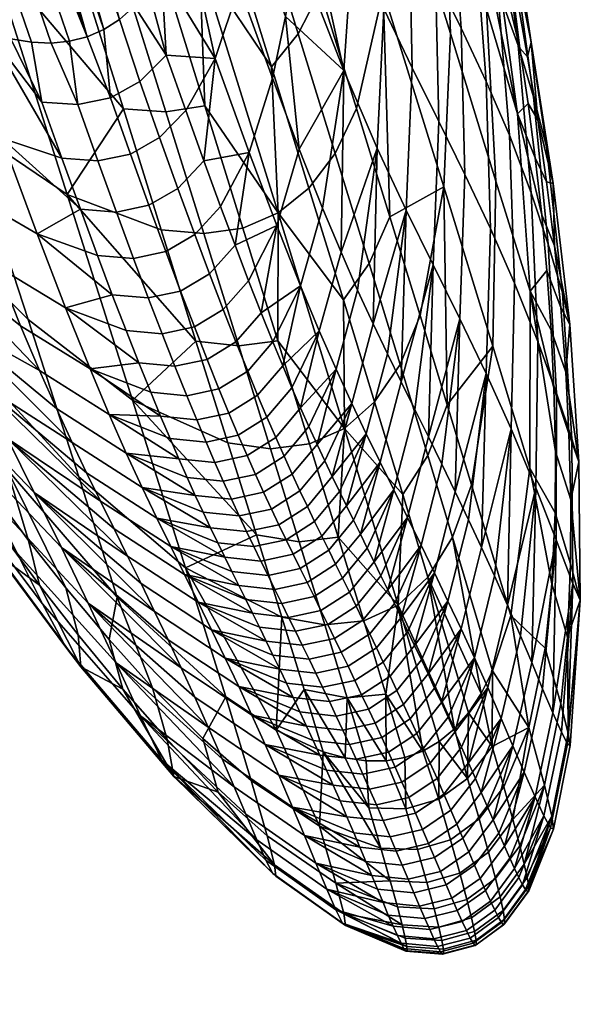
# Model space of a CAD drawing. Header units: millimetres. Extents: x -318 to 318, y -277 to 279.
# Tile 251 of 256: x 301 to 318, y -64 to -35. Entities that reach past the tile are written whole.
import ezdxf

# ---------------------------------------------------------------- set-up
doc = ezdxf.new("R2010")
doc.units = ezdxf.units.MM
doc.header["$MEASUREMENT"] = 0
doc.layers.add('sedak', color=7, linetype='Continuous', true_color=0xd0b57f)

msp = doc.modelspace()

# ---------------------------------------------------------------- meshes
at = {"layer": 'sedak'}
mesh = msp.add_polyface(dxfattribs=at)
corners = [(309.137, -30.066, 761.078), (308.473, -31.27, 761.731), (309.652, -35.095, 760.478), (310.301, -33.827, 759.836), (307.664, -32.213, 762.157), (308.861, -36.083, 760.898), (310.75, -38.646, 759.13), (311.377, -37.315, 758.5), (312.176, -33.829, 756.591), (310.041, -26.935, 759.084), (312.484, -29.66, 753.827), (313.973, -39.641, 753.678), (314.166, -35.088, 751.142), (313.992, -30.265, 747.426), (315.518, -39.467, 747.949), (315.234, -34.364, 744.886), (312.445, -25.218, 749.593), (314.922, -31.346, 742.563), (316.16, -37.476, 741.867), (313.758, -27.402, 744.477), (315.457, -32.292, 739.167), (313.539, -25.439, 742.042), (315.793, -31.478, 727.164), (313.641, -23.385, 733.516), (315.777, -31.998, 731.74), (316.457, -35.781, 733.22), (316.227, -35.524, 737.176), (316.473, -37.163, 737.7), (316.758, -37.655, 733.587), (316.566, -35.342, 724.762), (316.031, -32.594, 706.131), (316.371, -34.104, 715.714), (317.012, -38.443, 715.653), (316.635, -36.964, 705.878), (315.609, -31.082, 696.634), (316.174, -35.443, 696.286), (315.566, -33.758, 685.111), (316.566, -39.815, 695.962), (315.922, -38.11, 684.741), (315.035, -29.415, 685.487), (314.902, -32.178, 674.021), (315.23, -36.509, 673.675), (314.393, -27.856, 674.368), (314.174, -30.63, 662.793), (314.488, -34.934, 662.5), (313.723, -33.392, 651.574), (314.598, -39.278, 662.206), (313.818, -37.704, 651.308), (313.422, -29.123, 651.837), (312.945, -31.842, 640.947), (313.027, -36.112, 640.628), (312.66, -27.621, 641.247), (312.145, -30.19, 630.756), (312.193, -34.358, 630.282), (311.275, -32.264, 620.954), (311.992, -38.494, 629.778), (311.004, -36.188, 620.182), (311.305, -28.359, 621.681), (309.684, -38.523, 614.234), (308.887, -36.412, 609.471), (309.273, -34.581, 610.034), (309.59, -32.545, 610.661), (309.797, -30.77, 611.209), (309.957, -28.923, 611.78), (308.656, -29.983, 606.268), (308.314, -31.933, 605.538), (308.887, -28.294, 606.905), (315.398, -28.79, 709.997), (315.59, -29.801, 716.174), (314.883, -26.705, 697.01), (315.162, -27.743, 703.567), (315.727, -30.727, 721.958)]
mesh.append_faces([[corners[k] for k in face] for face in [(0, 1, 2, 3), (1, 4, 5, 2), (3, 2, 6, 7), (3, 7, 8, 8), (9, 0, 3, 3), (8, 9, 3, 3), (10, 8, 11, 12), (13, 12, 14, 15), (16, 10, 12, 13), (17, 15, 18, 18), (13, 15, 17, 19), (20, 21, 17, 17), (17, 18, 20, 20), (22, 23, 24, 24), (25, 26, 27, 28), (29, 25, 28, 28), (30, 31, 32, 33), (34, 30, 33, 35), (36, 35, 37, 38), (39, 34, 35, 36), (40, 36, 38, 41), (42, 39, 36, 40), (43, 40, 41, 44), (45, 44, 46, 47), (48, 43, 44, 45), (49, 45, 47, 50), (51, 48, 45, 49), (52, 49, 50, 53), (54, 53, 55, 56), (57, 52, 53, 54), (58, 59, 60, 60), (60, 61, 56, 56), (58, 60, 56, 56), (62, 63, 54, 54), (56, 61, 62, 62), (54, 56, 62, 62), (64, 61, 60, 65), (66, 62, 61, 64), (20, 18, 27, 26), (24, 26, 25, 25), (25, 29, 22, 24), (31, 30, 67, 68), (30, 34, 69, 70), (29, 31, 68, 71), (22, 29, 71, 71), (20, 26, 24, 24)]])
mesh = msp.add_polyface(dxfattribs=at)
corners = [(300.5, -32.652, 759.739), (297.52, -30.975, 756.945), (299.756, -37.814, 754.531), (302.797, -39.864, 757.209), (304.465, -37.328, 760.273), (303.254, -33.468, 761.521), (305.672, -33.334, 762.315), (304.512, -33.522, 762.039), (305.725, -37.413, 760.783), (306.885, -37.237, 761.055), (306.727, -32.9, 762.353), (302.992, -24.714, 764.61), (308.861, -36.083, 760.898), (307.664, -32.213, 762.157), (309.053, -40.415, 759.733), (300.488, -35.08, 599.214), (299.117, -34.535, 599.686), (298.189, -30.164, 595.49), (298.855, -30.371, 595.252), (301.129, -35.251, 599.049), (299.492, -30.517, 595.067), (297.617, -33.737, 600.346), (296.77, -29.576, 596.124), (297.494, -29.898, 595.781), (301.738, -35.35, 598.93), (300.102, -30.599, 594.934), (302.318, -35.374, 598.857), (300.684, -30.612, 594.853), (303.391, -35.188, 598.851), (302.869, -35.321, 598.831), (301.236, -30.556, 594.824), (301.504, -30.501, 594.829), (301.764, -30.427, 594.847), (304.352, -34.67, 599.029), (303.887, -34.972, 598.917), (302.504, -30.09, 594.979), (302.738, -29.938, 595.049), (302.016, -30.334, 594.878), (302.969, -29.766, 595.132), (304.793, -34.279, 599.187), (305.207, -33.797, 599.391), (303.189, -29.573, 595.227), (303.615, -29.123, 595.457), (305.594, -33.221, 599.641), (304.018, -28.585, 595.738), (302.264, -30.222, 594.922), (307.904, -33.696, 604.883), (308.887, -36.412, 609.471), (308.195, -38.62, 608.794), (307.184, -35.827, 604.093), (308.314, -31.933, 605.538), (309.273, -34.581, 610.034), (298.828, -37.079, 604.427), (297.359, -36.084, 605.088), (300.855, -38.197, 603.675), (303.113, -37.201, 600.892), (302.043, -37.129, 601.029), (304.082, -37.003, 600.901), (305.734, -35.728, 601.353), (306.314, -37.371, 603.529), (306.293, -31.775, 600.277), (304.953, -36.517, 601.055), (307.402, -27.788, 602.054)]
mesh.append_faces([[corners[k] for k in face] for face in [(0, 1, 2, 3), (4, 5, 0, 0), (0, 3, 4, 4), (6, 7, 8, 9), (7, 5, 4, 8), (10, 6, 9, 9), (11, 6, 10, 10), (12, 13, 10, 10), (10, 14, 12, 12), (15, 16, 17, 18), (19, 15, 18, 20), (16, 21, 22, 23), (24, 19, 20, 25), (26, 24, 25, 27), (28, 29, 30, 31), (29, 26, 27, 30), (16, 23, 17, 17), (32, 28, 31, 31), (33, 34, 35, 36), (32, 37, 28, 28), (38, 39, 33, 33), (40, 39, 41, 42), (43, 40, 42, 44), (34, 28, 37, 45), (34, 45, 35, 35), (33, 36, 38, 38), (46, 47, 48, 49), (50, 51, 47, 46), (52, 53, 21, 21), (21, 16, 54, 52), (55, 56, 24, 26), (16, 15, 54, 54), (56, 15, 19, 19), (56, 19, 24, 24), (55, 26, 29, 29), (57, 55, 29, 28), (58, 49, 59, 59), (60, 46, 49, 49), (61, 57, 34, 33), (28, 34, 57, 57), (58, 43, 49, 49), (58, 61, 33, 39), (62, 46, 60, 60), (58, 39, 40, 40), (43, 60, 49, 49), (58, 40, 43, 43)]])
mesh = msp.add_polyface(dxfattribs=at)
corners = [(306.619, -44.217, 757.474), (305.586, -40.913, 758.929), (302.797, -39.864, 757.209), (304.738, -45.967, 754.252), (307.561, -47.237, 755.889), (308.008, -40.864, 759.697), (306.848, -41.028, 759.43), (307.885, -44.361, 757.963), (309.043, -44.209, 758.224), (308.828, -47.41, 756.365), (305.725, -37.413, 760.783), (304.465, -37.328, 760.273), (306.885, -37.237, 761.055), (309.053, -40.415, 759.733), (306.727, -32.9, 762.353), (303.475, -45.045, 618.669), (305.275, -45.735, 618.394), (305.57, -46.449, 620.889), (304.043, -46.399, 623.661), (308.898, -44.242, 618.555), (309.191, -44.951, 621.031), (308.445, -45.824, 620.884), (308.152, -45.11, 618.392), (307.598, -46.354, 620.812), (307.301, -45.637, 618.311), (307.348, -40.22, 608.311), (307.779, -41.375, 610.735), (307.023, -42.219, 610.516), (306.586, -41.054, 608.073), (308.18, -42.425, 613.256), (307.428, -43.279, 613.057), (306.572, -43.798, 612.956), (306.164, -42.734, 610.405), (305.727, -41.562, 607.952), (308.555, -43.378, 615.867), (307.805, -44.239, 615.686), (306.949, -44.763, 615.595), (305.992, -44.965, 615.594), (305.613, -44, 612.954), (306.344, -45.84, 618.312), (304.922, -44.863, 615.684), (304.543, -43.901, 613.051), (305.203, -42.936, 610.401), (304.762, -41.763, 607.947), (304.137, -42.841, 610.506), (303.695, -41.673, 608.06), (309.014, -40.786, 613.663), (308.195, -38.62, 608.794), (305.734, -35.728, 601.353), (306.314, -37.371, 603.529), (305.541, -38.178, 603.251), (304.953, -36.517, 601.055), (304.672, -38.672, 603.107), (304.082, -37.003, 600.901), (306.852, -38.865, 605.853), (306.084, -39.686, 605.594), (305.219, -40.188, 605.462), (304.256, -40.388, 605.456), (303.707, -38.871, 603.1), (307.184, -35.827, 604.093)]
mesh.append_faces([[corners[k] for k in face] for face in [(0, 1, 2, 2), (3, 4, 0, 0), (2, 3, 0, 0), (5, 6, 7, 8), (6, 1, 0, 7), (7, 0, 4, 9), (10, 11, 1, 6), (12, 10, 6, 5), (13, 5, 8, 8), (12, 5, 13, 13), (13, 14, 12, 12), (15, 16, 17, 17), (18, 15, 17, 17), (19, 20, 21, 22), (22, 21, 23, 24), (25, 26, 27, 28), (26, 29, 30, 27), (27, 30, 31, 32), (28, 27, 32, 33), (29, 34, 35, 30), (34, 19, 22, 35), (35, 22, 24, 36), (30, 35, 36, 31), (31, 36, 37, 38), (36, 24, 39, 37), (37, 39, 16, 40), (38, 37, 40, 41), (33, 32, 42, 43), (32, 31, 38, 42), (42, 38, 41, 44), (43, 42, 44, 45), (34, 29, 46, 46), (26, 25, 47, 47), (46, 29, 26, 26), (47, 46, 26, 26), (48, 49, 50, 51), (51, 50, 52, 53), (49, 54, 55, 50), (54, 25, 28, 55), (55, 28, 33, 56), (50, 55, 56, 52), (52, 56, 57, 58), (56, 33, 43, 57), (54, 49, 59, 59), (47, 25, 54, 54), (59, 47, 54, 54)]])
mesh = msp.add_polyface(dxfattribs=at)
corners = [(310.99, -42.992, 758.073), (309.969, -39.677, 759.543), (309.053, -40.415, 759.733), (308.861, -36.083, 760.898), (311.377, -37.315, 758.5), (310.75, -38.646, 759.13), (311.754, -41.918, 757.67), (312.365, -40.526, 757.053), (312.672, -44.909, 756.081), (313.266, -43.459, 755.48), (309.652, -35.095, 760.478), (313.973, -39.641, 753.678), (312.176, -33.829, 756.591), (314.166, -35.088, 751.142), (315.424, -44.364, 750.225), (315.518, -39.467, 747.949), (316.16, -37.476, 741.867), (315.234, -34.364, 744.886), (316.535, -42.74, 744.137), (317.016, -39.492, 733.955), (316.684, -38.781, 738.206), (316.875, -40.475, 738.73), (317.25, -41.394, 734.349), (317.027, -42.127, 739.238), (317.439, -43.221, 734.741), (316.758, -37.655, 733.587), (316.473, -37.163, 737.7), (317.707, -43.721, 725.348), (317.219, -39.545, 725.011), (316.566, -35.342, 724.762), (317.012, -38.443, 715.653), (317.488, -42.781, 715.669), (316.371, -34.104, 715.714), (316.635, -36.964, 705.878), (317.07, -41.344, 705.677), (316.566, -39.815, 695.962), (317.312, -45.76, 705.524), (316.76, -44.225, 695.661), (316.174, -35.443, 696.286), (315.922, -38.11, 684.741), (316.07, -42.5, 684.376), (315.23, -36.509, 673.675), (315.355, -40.878, 673.33), (314.598, -39.278, 662.206), (315.223, -45.18, 672.994), (314.447, -43.557, 661.921), (314.488, -34.934, 662.5), (313.818, -37.704, 651.308), (313.658, -41.957, 651.046), (312.707, -45.427, 645.386), (312.297, -44.591, 639.96), (312.855, -40.33, 640.3), (313.027, -36.112, 640.628), (311.871, -43.7, 634.564), (311.41, -42.701, 629.237), (311.992, -38.494, 629.778), (312.193, -34.358, 630.282), (310.375, -40.27, 619.357), (310.922, -41.583, 624.209), (310.277, -43.915, 623.826), (309.721, -42.574, 618.888), (311.004, -36.188, 620.182), (308.887, -36.412, 609.471), (309.684, -38.523, 614.234), (309.014, -40.786, 613.663), (308.195, -38.62, 608.794), (308.555, -43.378, 615.867), (317.156, -43.894, 739.779)]
mesh.append_faces([[corners[k] for k in face] for face in [(0, 1, 2, 2), (2, 1, 3, 3), (4, 5, 6, 7), (5, 1, 0, 6), (7, 6, 8, 9), (10, 3, 1, 5), (7, 9, 11, 11), (12, 4, 7, 7), (11, 12, 7, 7), (13, 11, 14, 15), (16, 17, 15, 18), (19, 20, 21, 22), (22, 21, 23, 24), (25, 26, 20, 19), (22, 24, 27, 27), (28, 19, 22, 22), (27, 28, 22, 22), (25, 19, 28, 28), (28, 29, 25, 25), (30, 28, 27, 31), (32, 29, 28, 30), (33, 30, 31, 34), (35, 34, 36, 37), (38, 33, 34, 35), (39, 35, 37, 40), (41, 39, 40, 42), (43, 42, 44, 45), (46, 41, 42, 43), (47, 43, 45, 48), (49, 50, 51, 51), (52, 47, 48, 51), (53, 54, 55, 55), (55, 51, 53, 53), (56, 52, 51, 55), (57, 58, 59, 60), (58, 57, 61, 61), (55, 54, 58, 58), (61, 55, 58, 58), (62, 63, 64, 65), (63, 57, 60, 64), (64, 60, 66, 66), (61, 57, 63, 63), (16, 18, 23, 21), (18, 67, 23, 23), (16, 21, 20, 20), (16, 20, 26, 26)]])
mesh = msp.add_polyface(dxfattribs=at)
corners = [(298.49, -40.465, 748.453), (295.477, -37.004, 744.207), (296.932, -41.004, 741.837), (299.953, -44.787, 745.421), (301.637, -43.573, 751.716), (303.148, -48.245, 748.384), (299.756, -37.814, 754.531), (296.67, -35.107, 751.012), (302.797, -39.864, 757.209), (304.738, -45.967, 754.252), (305.586, -40.913, 758.929), (304.465, -37.328, 760.273), (298.035, -44.023, 739.033), (301.016, -48.026, 741.799), (298.637, -46.587, 731.65), (298.535, -45.728, 735.699), (297.654, -44.358, 735.055), (297.66, -45.016, 731.143), (298.346, -46.891, 723.139), (296.186, -43.25, 722.651), (298.602, -47.058, 695.41), (299.391, -48.496, 704.833), (296.822, -44.72, 704.875), (296.004, -43.345, 695.638), (298.842, -45.617, 662.212), (299.646, -47.206, 673.245), (296.898, -43.876, 673.562), (296.092, -42.329, 662.5), (300.219, -45.473, 640.296), (301.025, -47.104, 651.073), (298.051, -44.048, 651.354), (297.258, -42.456, 640.67), (299.344, -43.621, 629.697), (296.414, -40.684, 630.284), (302.477, -46.222, 629.123), (302.941, -47.229, 634.499), (298.312, -41.265, 619.991), (295.457, -38.522, 620.886), (301.977, -45.094, 624.039), (301.414, -43.764, 619.126), (303.475, -45.045, 618.669), (304.043, -46.399, 623.661), (298.383, -38.786, 609.663), (299.863, -39.845, 609.094), (300.697, -41.991, 613.931), (296.816, -37.539, 610.328), (304.137, -42.841, 610.506), (304.543, -43.901, 613.051), (302.748, -43.233, 613.38), (301.904, -41.035, 608.445), (303.695, -41.673, 608.06), (304.922, -44.863, 615.684), (305.275, -45.735, 618.394), (298.828, -37.079, 604.427), (297.359, -36.084, 605.088), (303.188, -40.304, 605.577), (300.855, -38.197, 603.675), (302.639, -38.792, 603.229), (304.256, -40.388, 605.456), (304.762, -41.763, 607.947), (303.707, -38.871, 603.1), (304.082, -37.003, 600.901), (304.672, -38.672, 603.107), (303.113, -37.201, 600.892), (302.043, -37.129, 601.029), (296.785, -42.942, 734.409), (299.547, -47.232, 736.431), (300.488, -35.08, 599.214)]
mesh.append_faces([[corners[k] for k in face] for face in [(0, 1, 2, 3), (4, 0, 3, 5), (6, 7, 0, 4), (8, 6, 4, 9), (8, 10, 11, 11), (2, 12, 13, 3), (14, 15, 16, 17), (18, 14, 17, 17), (19, 18, 17, 17), (20, 21, 22, 23), (24, 25, 26, 27), (28, 29, 30, 31), (32, 28, 31, 33), (32, 34, 35, 35), (28, 32, 35, 35), (36, 32, 33, 37), (38, 34, 32, 32), (36, 39, 38, 38), (32, 36, 38, 38), (40, 41, 38, 39), (42, 43, 44, 44), (44, 39, 36, 36), (36, 45, 42, 42), (42, 44, 36, 36), (46, 47, 48, 48), (49, 50, 46, 46), (48, 49, 46, 46), (51, 52, 40, 40), (48, 47, 51, 51), (40, 48, 51, 51), (48, 40, 39, 44), (49, 48, 44, 43), (53, 43, 42, 54), (55, 50, 49, 49), (56, 57, 55, 55), (49, 56, 55, 55), (56, 49, 43, 53), (58, 59, 50, 55), (60, 58, 55, 57), (61, 62, 60, 63), (63, 60, 57, 64), (65, 16, 12, 12), (16, 15, 12, 12), (12, 15, 66, 66), (56, 67, 57, 57), (57, 67, 64, 64)]])
mesh = msp.add_polyface(dxfattribs=at)
corners = [(309.043, -44.209, 758.224), (307.885, -44.361, 757.963), (308.828, -47.41, 756.365), (309.986, -47.269, 756.619), (311.02, -46.809, 756.654), (309.053, -40.415, 759.733), (311.918, -46.024, 756.473), (310.99, -42.992, 758.073), (313.266, -43.459, 755.48), (312.672, -44.909, 756.081), (313.496, -47.616, 754.346), (314.074, -46.111, 753.765), (312.758, -48.768, 754.725), (311.754, -41.918, 757.67), (314.793, -48.479, 751.89), (315.424, -44.364, 750.225), (313.973, -39.641, 753.678), (316.527, -47.983, 746.107), (316.535, -42.74, 744.137), (315.518, -39.467, 747.949), (317.439, -43.221, 734.741), (317.027, -42.127, 739.238), (317.156, -43.894, 739.779), (317.592, -45.136, 735.17), (317.238, -45.617, 740.305), (317.684, -46.96, 735.596), (317.707, -43.721, 725.348), (317.979, -47.803, 725.809), (317.488, -42.781, 715.669), (317.766, -47.115, 715.764), (317.07, -41.344, 705.677), (317.312, -45.76, 705.524), (316.07, -42.5, 684.376), (316.76, -44.225, 695.661), (316.699, -48.572, 695.387), (315.965, -46.823, 684.026), (315.355, -40.878, 673.33), (315.223, -45.18, 672.994), (314.305, -48.687, 667.121), (313.91, -47.87, 661.642), (314.447, -43.557, 661.921), (313.512, -47.058, 656.206), (313.113, -46.245, 650.786), (313.658, -41.957, 651.046), (312.297, -44.591, 639.96), (312.707, -45.427, 645.386), (312.086, -47.808, 645.233), (311.672, -46.964, 639.773), (312.855, -40.33, 640.3), (311.41, -42.701, 629.237), (311.871, -43.7, 634.564), (311.242, -46.064, 634.324), (310.775, -45.051, 628.93), (310.209, -47.281, 631.426), (309.969, -46.752, 628.715), (309.191, -44.951, 621.031), (309.465, -45.601, 623.554), (308.723, -46.479, 623.423), (308.445, -45.824, 620.884), (309.723, -46.2, 626.118), (308.984, -47.081, 626.001), (310.922, -41.583, 624.209), (310.277, -43.915, 623.826), (308.898, -44.242, 618.555), (309.721, -42.574, 618.888), (308.555, -43.378, 615.867), (317.273, -49.314, 741.416), (317.283, -47.497, 740.873)]
mesh.append_faces([[corners[k] for k in face] for face in [(0, 1, 2, 3), (0, 3, 4, 4), (4, 5, 0, 0), (4, 6, 7, 7), (5, 4, 7, 7), (8, 9, 10, 11), (9, 6, 12, 10), (13, 7, 6, 9), (11, 14, 15, 15), (16, 8, 11, 11), (15, 16, 11, 11), (17, 18, 19, 15), (20, 21, 22, 23), (23, 22, 24, 25), (26, 20, 23, 23), (27, 26, 23, 23), (28, 26, 27, 29), (30, 28, 29, 31), (32, 33, 34, 35), (36, 32, 35, 37), (38, 39, 40, 40), (40, 37, 38, 38), (41, 42, 43, 43), (40, 39, 41, 41), (43, 40, 41, 41), (44, 45, 46, 47), (43, 42, 45, 45), (48, 43, 45, 45), (49, 50, 51, 52), (50, 44, 47, 51), (53, 54, 52, 52), (52, 51, 53, 53), (48, 44, 50, 50), (55, 56, 57, 58), (56, 59, 60, 57), (61, 49, 52, 62), (59, 56, 62, 62), (52, 54, 59, 59), (62, 52, 59, 59), (55, 63, 64, 64), (62, 56, 55, 55), (64, 62, 55, 55), (64, 63, 65, 65), (18, 17, 66, 67), (18, 67, 24, 24), (18, 24, 22, 22)]])
mesh = msp.add_polyface(dxfattribs=at)
corners = [(304.738, -45.967, 754.252), (301.637, -43.573, 751.716), (303.148, -48.245, 748.384), (306.309, -50.943, 750.738), (304.285, -51.819, 744.411), (299.953, -44.787, 745.421), (301.016, -48.026, 741.799), (307.502, -54.771, 746.537), (300.824, -49.878, 732.835), (300.559, -48.664, 737.156), (299.547, -47.232, 736.431), (299.738, -48.289, 732.239), (298.535, -45.728, 735.699), (298.637, -46.587, 731.65), (303.123, -52.936, 734.134), (302.76, -51.534, 738.702), (301.652, -50.13, 737.932), (301.977, -51.456, 733.483), (298.346, -46.891, 723.139), (300.75, -50.573, 723.806), (303.207, -53.882, 724.632), (300.16, -49.803, 714.48), (297.648, -46.01, 714.224), (302.758, -53.303, 714.848), (299.391, -48.496, 704.833), (296.822, -44.72, 704.875), (302.066, -52.011, 704.867), (301.312, -50.51, 695.227), (298.602, -47.058, 695.41), (300.457, -48.811, 684.147), (297.725, -45.428, 684.449), (303.424, -51.994, 683.859), (304.254, -53.765, 695.08), (299.646, -47.206, 673.245), (296.898, -43.876, 673.562), (302.625, -50.337, 672.933), (301.822, -48.708, 661.927), (298.842, -45.617, 662.212), (305.391, -52.239, 667.12), (305.793, -53.079, 672.641), (304.992, -51.415, 661.657), (301.025, -47.104, 651.073), (298.051, -44.048, 651.354), (304.592, -50.599, 656.228), (304.189, -49.783, 650.805), (303.785, -48.963, 645.389), (300.219, -45.473, 640.296), (303.371, -48.123, 639.935), (305.871, -50.316, 645.225), (306.277, -51.143, 650.656), (305.453, -49.47, 639.739), (302.941, -47.229, 634.499), (305.02, -48.565, 634.254), (304.549, -47.546, 628.815), (302.477, -46.222, 629.123), (305.57, -46.449, 620.889), (305.848, -47.105, 623.432), (304.043, -46.399, 623.661), (306.109, -47.707, 626.013), (306.355, -48.262, 628.627), (301.977, -45.094, 624.039), (298.035, -44.023, 739.033), (304.047, -53.074, 739.566)]
mesh.append_faces([[corners[k] for k in face] for face in [(0, 1, 2, 3), (4, 2, 5, 6), (7, 3, 2, 4), (8, 9, 10, 11), (11, 10, 12, 13), (14, 15, 16, 17), (17, 16, 9, 8), (11, 13, 18, 18), (19, 8, 11, 11), (18, 19, 11, 11), (17, 8, 19, 19), (20, 14, 17, 17), (19, 20, 17, 17), (21, 19, 18, 22), (23, 20, 19, 21), (24, 21, 22, 25), (26, 23, 21, 24), (27, 26, 24, 28), (29, 27, 28, 30), (31, 32, 27, 29), (33, 29, 30, 34), (35, 31, 29, 33), (36, 35, 33, 37), (38, 39, 35, 35), (36, 40, 38, 38), (35, 36, 38, 38), (41, 36, 37, 42), (43, 40, 36, 36), (41, 44, 43, 43), (36, 41, 43, 43), (45, 44, 41, 41), (46, 47, 45, 45), (41, 46, 45, 45), (48, 49, 44, 45), (50, 48, 45, 47), (51, 47, 46, 46), (52, 50, 47, 51), (53, 52, 51, 54), (55, 56, 57, 57), (58, 59, 53, 53), (53, 57, 58, 58), (57, 53, 54, 60), (6, 61, 10, 9), (6, 9, 16, 16), (6, 16, 15, 15), (4, 6, 15, 62)]])
mesh = msp.add_polyface(dxfattribs=at)
corners = [(312.617, -52.049, 752.98), (313.5, -51.223, 752.812), (312.758, -48.768, 754.725), (311.02, -46.809, 756.654), (313.496, -47.616, 754.346), (314.23, -50.035, 752.448), (314.074, -46.111, 753.765), (314.793, -48.479, 751.89), (315.957, -52.356, 747.595), (316.527, -47.983, 746.107), (315.424, -44.364, 750.225), (315.414, -53.999, 748.098), (315.08, -54.671, 748.284), (317.729, -50.826, 736.511), (317.273, -49.314, 741.416), (317.176, -51.416, 742.033), (317.637, -53.004, 737.023), (317.684, -46.96, 735.596), (317.238, -45.617, 740.305), (317.283, -47.497, 740.873), (317.734, -48.931, 736.063), (318.02, -51.906, 726.344), (317.979, -47.803, 725.809), (317.592, -45.136, 735.17), (317.766, -47.115, 715.764), (317.799, -51.414, 715.926), (317.312, -45.76, 705.524), (317.301, -50.117, 705.418), (316.582, -53.758, 700.206), (316.246, -52.961, 695.135), (316.699, -48.572, 695.387), (316.76, -44.225, 695.661), (315.855, -52.054, 689.336), (315.471, -51.184, 683.687), (315.965, -46.823, 684.026), (314.701, -49.516, 672.667), (315.086, -50.337, 678.123), (314.484, -52.76, 677.942), (314.094, -51.93, 672.494), (314.877, -53.615, 683.508), (315.223, -45.18, 672.994), (313.91, -47.87, 661.642), (314.305, -48.687, 667.121), (313.695, -51.094, 666.962), (313.297, -50.27, 661.496), (313.105, -53.254, 669.608), (312.906, -52.835, 666.857), (312.705, -52.419, 664.123), (312.504, -52.005, 661.401), (313.113, -46.245, 650.786), (313.512, -47.058, 656.206), (312.896, -49.452, 656.069), (312.492, -48.633, 650.648), (312.305, -51.594, 658.688), (312.102, -51.183, 655.979), (311.902, -50.771, 653.27), (312.707, -45.427, 645.386), (312.086, -47.808, 645.233), (316.979, -53.328, 742.58)]
mesh.append_faces([[corners[k] for k in face] for face in [(0, 1, 2, 2), (3, 0, 2, 2), (4, 2, 1, 5), (6, 4, 5, 7), (8, 9, 10, 7), (8, 7, 5, 11), (1, 12, 5, 5), (13, 14, 15, 16), (17, 18, 19, 20), (20, 19, 14, 13), (21, 13, 16, 16), (20, 13, 21, 21), (22, 17, 20, 20), (21, 22, 20, 20), (23, 17, 22, 22), (24, 22, 21, 25), (26, 24, 25, 27), (28, 29, 30, 30), (30, 27, 28, 28), (31, 26, 27, 30), (32, 33, 34, 34), (30, 29, 32, 32), (34, 30, 32, 32), (35, 36, 37, 38), (36, 33, 39, 37), (36, 35, 40, 40), (34, 33, 36, 36), (40, 34, 36, 36), (41, 42, 43, 44), (42, 35, 38, 43), (45, 46, 43, 43), (43, 38, 45, 45), (47, 48, 44, 44), (43, 46, 47, 47), (44, 43, 47, 47), (40, 35, 42, 42), (49, 50, 51, 52), (50, 41, 44, 51), (53, 54, 51, 51), (44, 48, 53, 53), (51, 44, 53, 53), (51, 54, 55, 55), (52, 51, 55, 55), (56, 49, 52, 57), (9, 8, 58, 15), (9, 15, 14, 14)]])
mesh = msp.add_polyface(dxfattribs=at)
corners = [(308.41, -49.969, 754.158), (307.561, -47.237, 755.889), (304.738, -45.967, 754.252), (306.309, -50.943, 750.738), (309.164, -52.41, 752.265), (308.828, -47.41, 756.365), (309.68, -50.17, 754.62), (308.297, -52.295, 653.272), (308.5, -52.708, 655.982), (306.682, -51.966, 656.081), (306.277, -51.143, 650.656), (308.094, -51.881, 650.556), (307.082, -52.789, 661.506), (304.992, -51.415, 661.657), (304.592, -50.599, 656.228), (304.189, -49.783, 650.805), (309.164, -52, 650.519), (309.367, -52.415, 653.235), (307.477, -50.629, 642.373), (307.684, -51.05, 645.118), (305.871, -50.316, 645.225), (305.453, -49.47, 639.739), (307.266, -50.199, 639.614), (307.891, -51.467, 647.844), (308.961, -51.585, 647.806), (308.756, -51.168, 645.079), (308.547, -50.746, 642.333), (308.338, -50.315, 639.571), (306.598, -48.794, 631.355), (306.83, -49.289, 634.101), (305.02, -48.565, 634.254), (304.549, -47.546, 628.815), (306.355, -48.262, 628.627), (307.051, -49.755, 636.857), (308.855, -49.2, 634.044), (309.078, -49.667, 636.802), (308.121, -49.871, 636.811), (307.9, -49.404, 634.051), (309.293, -50.112, 639.561), (308.383, -48.171, 628.562), (308.625, -48.704, 631.295), (307.668, -48.907, 631.301), (307.426, -48.374, 628.568), (304.043, -46.399, 623.661), (305.848, -47.105, 623.432), (306.109, -47.707, 626.013), (308.445, -45.824, 620.884), (308.723, -46.479, 623.423), (307.875, -47.011, 623.359), (307.598, -46.354, 620.812), (308.984, -47.081, 626.001), (309.23, -47.636, 628.611), (308.137, -47.614, 625.945), (307.18, -47.818, 625.949), (306.918, -47.214, 623.362), (307.301, -45.637, 618.311), (306.639, -46.557, 620.813), (306.344, -45.84, 618.312), (305.57, -46.449, 620.889), (305.275, -45.735, 618.394)]
mesh.append_faces([[corners[k] for k in face] for face in [(0, 1, 2, 2), (3, 4, 0, 0), (2, 3, 0, 0), (5, 1, 0, 6), (7, 8, 9, 9), (10, 11, 7, 7), (9, 10, 7, 7), (9, 12, 13, 14), (10, 9, 14, 15), (16, 17, 7, 11), (18, 19, 20, 20), (21, 22, 18, 18), (20, 21, 18, 18), (23, 11, 10, 10), (20, 19, 23, 23), (10, 20, 23, 23), (24, 16, 11, 23), (25, 24, 23, 19), (26, 25, 19, 18), (27, 26, 18, 22), (28, 29, 30, 30), (31, 32, 28, 28), (30, 31, 28, 28), (33, 22, 21, 21), (30, 29, 33, 33), (21, 30, 33, 33), (34, 35, 36, 37), (35, 38, 27, 36), (36, 27, 22, 33), (37, 36, 33, 29), (39, 40, 41, 42), (40, 34, 37, 41), (41, 37, 29, 28), (42, 41, 28, 32), (43, 44, 45, 45), (46, 47, 48, 49), (50, 51, 39, 52), (47, 50, 52, 48), (48, 52, 53, 54), (52, 39, 42, 53), (53, 42, 32, 45), (54, 53, 45, 44), (55, 49, 56, 57), (49, 48, 54, 56), (56, 54, 44, 58), (57, 56, 58, 59)]])
mesh = msp.add_polyface(dxfattribs=at)
corners = [(309.986, -47.269, 756.619), (308.828, -47.41, 756.365), (309.68, -50.17, 754.62), (310.836, -50.04, 754.866), (308.41, -49.969, 754.158), (309.164, -52.41, 752.265), (310.438, -52.636, 752.71), (311.594, -52.518, 752.947), (312.617, -52.049, 752.98), (311.02, -46.809, 756.654), (312.758, -48.768, 754.725), (311.918, -46.024, 756.473), (311.699, -50.359, 650.557), (311.902, -50.771, 653.27), (311.168, -51.669, 653.233), (310.965, -51.255, 650.519), (312.102, -51.183, 655.979), (311.371, -52.082, 655.942), (310.527, -52.625, 655.931), (310.324, -52.211, 653.221), (310.121, -51.797, 650.506), (312.305, -51.594, 658.688), (311.57, -52.494, 658.65), (312.504, -52.005, 661.401), (311.773, -52.907, 661.362), (309.367, -52.415, 653.235), (309.164, -52, 650.519), (312.492, -48.633, 650.648), (310.875, -48.681, 639.644), (311.082, -49.109, 642.394), (310.348, -50.003, 642.343), (310.137, -49.573, 639.586), (311.289, -49.53, 645.13), (310.555, -50.424, 645.084), (309.711, -50.965, 645.068), (309.504, -50.543, 642.323), (309.293, -50.112, 639.561), (311.496, -49.946, 647.85), (310.762, -50.841, 647.809), (309.918, -51.382, 647.794), (308.961, -51.585, 647.806), (308.756, -51.168, 645.079), (308.547, -50.746, 642.333), (308.338, -50.315, 639.571), (312.086, -47.808, 645.233), (311.672, -46.964, 639.773), (309.969, -46.752, 628.715), (310.209, -47.281, 631.426), (309.471, -48.167, 631.336), (309.23, -47.636, 628.611), (310.438, -47.774, 634.158), (309.703, -48.663, 634.079), (308.855, -49.2, 634.044), (308.625, -48.704, 631.295), (308.383, -48.171, 628.562), (310.66, -48.238, 636.9), (309.924, -49.129, 636.832), (309.078, -49.667, 636.802), (311.242, -46.064, 634.324), (309.723, -46.2, 626.118), (308.984, -47.081, 626.001)]
mesh.append_faces([[corners[k] for k in face] for face in [(0, 1, 2, 3), (2, 4, 5, 6), (3, 2, 6, 7), (3, 7, 8, 8), (9, 0, 3, 3), (8, 9, 3, 3), (10, 11, 9, 9), (12, 13, 14, 15), (13, 16, 17, 14), (14, 17, 18, 19), (15, 14, 19, 20), (16, 21, 22, 17), (21, 23, 24, 22), (20, 19, 25, 26), (13, 12, 27, 27), (28, 29, 30, 31), (29, 32, 33, 30), (30, 33, 34, 35), (31, 30, 35, 36), (32, 37, 38, 33), (37, 12, 15, 38), (38, 15, 20, 39), (33, 38, 39, 34), (34, 39, 40, 41), (39, 20, 26, 40), (36, 35, 42, 43), (35, 34, 41, 42), (37, 32, 44, 44), (27, 12, 37, 37), (44, 27, 37, 37), (29, 28, 45, 45), (44, 32, 29, 29), (45, 44, 29, 29), (46, 47, 48, 49), (47, 50, 51, 48), (48, 51, 52, 53), (49, 48, 53, 54), (50, 55, 56, 51), (55, 28, 31, 56), (56, 31, 36, 57), (51, 56, 57, 52), (55, 50, 58, 58), (45, 28, 55, 55), (58, 45, 55, 55), (58, 50, 47, 47), (59, 46, 49, 60)]])
mesh = msp.add_polyface(dxfattribs=at)
corners = [(227.035, -65.486, 438.965), (231.379, -65.308, 441.911), (231.602, -74.38, 442.103), (233.422, -65.216, 443.819), (234.643, -65.15, 445.52), (234.754, -69.683, 445.615), (233.645, -74.287, 444.01), (234.109, -65.064, 450.261), (234.219, -69.597, 450.356), (235.057, -69.603, 449.102), (234.945, -65.07, 449.007), (235.373, -69.62, 447.919), (235.262, -65.087, 447.824), (235.246, -69.647, 446.769), (235.137, -65.114, 446.674), (229.43, -65.104, 453.837), (229.65, -74.175, 454.027), (232.5, -74.145, 452.125), (232.279, -65.074, 451.935), (234.332, -74.135, 450.451), (223.434, -65.181, 456.996), (231.164, -56.479, 441.725), (226.604, -47.863, 438.583), (234.32, -51.922, 445.243), (234.426, -56.322, 445.335), (233.207, -56.388, 443.634), (234.535, -60.731, 445.427), (233.785, -51.836, 449.984), (233.895, -56.236, 450.076), (234.73, -56.242, 448.822), (234.621, -51.842, 448.73), (235.047, -56.259, 447.639), (234.939, -51.859, 447.547), (234, -60.645, 450.168), (234.838, -60.651, 448.914), (235.154, -60.668, 447.731), (235.027, -60.695, 446.581), (234.92, -56.286, 446.489), (234.812, -51.886, 446.397), (229.213, -56.276, 453.652), (232.062, -56.246, 451.751), (304.449, -54.55, 734.867), (304.047, -53.074, 739.566), (302.76, -51.534, 738.702), (303.123, -52.936, 734.134), (303.207, -53.882, 724.632), (305.957, -57.141, 725.574), (305.609, -56.655, 715.317), (302.758, -53.303, 714.848), (304.977, -55.338, 704.969), (302.066, -52.011, 704.867), (304.254, -53.765, 695.08), (301.312, -50.51, 695.227), (303.424, -51.994, 683.859), (302.625, -50.337, 672.933), (306.184, -53.915, 678.067), (304.285, -51.819, 744.411), (305.332, -54.504, 740.388)]
mesh.append_faces([[corners[k] for k in face] for face in [(0, 1, 2, 2), (3, 4, 5, 5), (6, 3, 5, 5), (3, 6, 2, 1), (7, 8, 9, 10), (10, 9, 11, 12), (12, 11, 13, 14), (14, 13, 5, 4), (15, 16, 17, 18), (8, 7, 18, 18), (17, 19, 8, 8), (18, 17, 8, 8), (16, 15, 20, 20), (21, 1, 0, 0), (0, 22, 21, 21), (23, 24, 25, 25), (26, 4, 3, 3), (25, 24, 26, 26), (3, 25, 26, 26), (25, 3, 1, 21), (27, 28, 29, 30), (30, 29, 31, 32), (28, 33, 34, 29), (33, 7, 10, 34), (34, 10, 12, 35), (29, 34, 35, 31), (31, 35, 36, 37), (35, 12, 14, 36), (36, 14, 4, 26), (37, 36, 26, 24), (32, 31, 37, 38), (38, 37, 24, 23), (39, 15, 18, 40), (33, 28, 40, 40), (18, 7, 33, 33), (40, 18, 33, 33), (40, 28, 27, 27), (20, 15, 39, 39), (41, 42, 43, 44), (41, 44, 45, 45), (45, 46, 41, 41), (47, 46, 45, 48), (49, 47, 48, 50), (51, 49, 50, 52), (53, 54, 55, 55), (56, 42, 57, 57)]])
mesh = msp.add_polyface(dxfattribs=at)
corners = [(312.617, -52.049, 752.98), (313.344, -56.387, 748.583), (313.834, -56.103, 748.576), (314.289, -55.723, 748.523), (313.5, -51.223, 752.812), (312.254, -54.698, 750.845), (315.08, -54.671, 748.284), (314.703, -55.246, 748.426), (314.23, -50.035, 752.448), (315.414, -53.999, 748.098), (317.441, -54.976, 737.48), (316.979, -53.328, 742.58), (316.488, -55.679, 743.22), (316.957, -57.39, 738.016), (317.637, -53.004, 737.023), (317.176, -51.416, 742.033), (317.662, -55.858, 732.367), (317.715, -56.222, 726.928), (318.02, -51.906, 726.344), (317.637, -56.172, 721.615), (317.457, -55.817, 716.147), (317.799, -51.414, 715.926), (317.207, -55.251, 710.764), (316.902, -54.531, 705.353), (317.301, -50.117, 705.418), (316.246, -52.961, 695.135), (316.582, -53.758, 700.206), (316.023, -56.224, 700.122), (315.676, -55.415, 695.005), (316.357, -57.007, 705.328), (315.471, -51.184, 683.687), (315.855, -52.054, 689.336), (315.273, -54.496, 689.172), (314.877, -53.615, 683.508), (314.297, -55.82, 686.205), (314.098, -55.379, 683.389), (313.309, -53.678, 672.38), (313.504, -54.093, 675.088), (312.773, -55.004, 675.037), (312.576, -54.587, 672.331), (313.699, -54.515, 677.823), (312.969, -55.428, 677.77), (312.129, -55.981, 677.749), (311.93, -55.556, 675.018), (311.734, -55.136, 672.314), (313.898, -54.943, 680.588), (313.168, -55.859, 680.535), (314.484, -52.76, 677.942), (314.094, -51.93, 672.494), (312.504, -52.005, 661.401), (312.705, -52.419, 664.123), (311.973, -53.322, 664.081), (311.773, -52.907, 661.362), (312.906, -52.835, 666.857), (312.174, -53.74, 666.813), (313.105, -53.254, 669.608), (312.375, -54.161, 669.562), (315.406, -56.248, 746.067), (315.957, -52.356, 747.595)]
mesh.append_faces([[corners[k] for k in face] for face in [(0, 1, 2, 2), (0, 2, 3, 3), (0, 3, 4, 4), (1, 0, 5, 5), (6, 4, 7, 7), (7, 4, 3, 3), (8, 6, 9, 9), (10, 11, 12, 13), (14, 15, 11, 10), (14, 10, 16, 16), (16, 17, 18, 18), (14, 16, 18, 18), (19, 20, 21, 21), (18, 17, 19, 19), (21, 18, 19, 19), (22, 23, 24, 24), (21, 20, 22, 22), (24, 21, 22, 22), (25, 26, 27, 28), (26, 23, 29, 27), (24, 23, 26, 26), (30, 31, 32, 33), (31, 25, 28, 32), (34, 35, 33, 33), (33, 32, 34, 34), (36, 37, 38, 39), (37, 40, 41, 38), (38, 41, 42, 43), (39, 38, 43, 44), (40, 45, 46, 41), (45, 40, 47, 47), (33, 35, 45, 45), (47, 33, 45, 45), (37, 36, 48, 48), (47, 40, 37, 37), (48, 47, 37, 37), (49, 50, 51, 52), (50, 53, 54, 51), (53, 55, 56, 54), (55, 36, 39, 56), (48, 36, 55, 55), (57, 6, 7, 7), (57, 12, 9, 9), (57, 9, 6, 6), (58, 12, 11, 11), (12, 58, 9, 9)]])
mesh = msp.add_polyface(dxfattribs=at)
corners = [(306.309, -50.943, 750.738), (307.502, -54.771, 746.537), (308.996, -55.765, 747.328), (309.164, -52.41, 752.265), (305.764, -56.04, 735.569), (305.332, -54.504, 740.388), (304.047, -53.074, 739.566), (304.449, -54.55, 734.867), (308.73, -58.9, 736.995), (308.258, -57.258, 742.053), (306.822, -56.005, 741.277), (307.277, -57.598, 736.33), (305.957, -57.141, 725.574), (308.949, -59.762, 731.923), (308.992, -60.096, 726.525), (308.895, -60.012, 721.252), (305.609, -56.655, 715.317), (308.695, -59.619, 715.824), (308.422, -59.013, 710.481), (304.977, -55.338, 704.969), (308.094, -58.254, 705.109), (307.75, -57.445, 699.999), (304.254, -53.765, 695.08), (307.395, -56.615, 694.964), (309.834, -58.89, 699.999), (310.176, -59.71, 705.188), (309.48, -58.048, 694.901), (306.984, -55.677, 689.206), (303.424, -51.994, 683.859), (306.582, -54.781, 683.596), (309.072, -57.096, 689.091), (308.672, -56.19, 683.45), (306.184, -53.915, 678.067), (302.625, -50.337, 672.933), (305.793, -53.079, 672.641), (308.277, -55.314, 677.906), (307.885, -54.469, 672.477), (309.898, -55.642, 675.069), (309.102, -53.951, 664.122), (309.301, -54.37, 666.853), (307.484, -53.621, 666.96), (307.082, -52.789, 661.506), (308.9, -53.535, 661.403), (309.504, -54.793, 669.6), (309.703, -55.221, 672.367), (305.391, -52.239, 667.12), (304.992, -51.415, 661.657), (308.699, -53.121, 658.691), (306.682, -51.966, 656.081), (308.5, -52.708, 655.982), (309.367, -52.415, 653.235), (309.57, -52.828, 655.944), (308.297, -52.295, 653.272), (304.285, -51.819, 744.411), (310.283, -58.607, 742.966)]
mesh.append_faces([[corners[k] for k in face] for face in [(0, 1, 2, 2), (2, 3, 0, 0), (4, 5, 6, 7), (8, 9, 10, 11), (11, 10, 5, 4), (12, 4, 7, 7), (13, 8, 11, 11), (11, 4, 12, 12), (12, 14, 13, 13), (13, 11, 12, 12), (15, 14, 12, 12), (16, 17, 15, 15), (12, 16, 15, 15), (18, 17, 16, 16), (19, 20, 18, 18), (16, 19, 18, 18), (21, 20, 19, 19), (22, 23, 21, 21), (19, 22, 21, 21), (24, 25, 20, 21), (26, 24, 21, 23), (27, 23, 22, 22), (28, 29, 27, 27), (22, 28, 27, 27), (30, 26, 23, 27), (31, 30, 27, 29), (32, 29, 28, 28), (33, 34, 32, 32), (35, 36, 37, 37), (35, 31, 29, 32), (36, 35, 32, 34), (38, 39, 40, 40), (41, 42, 38, 38), (40, 41, 38, 38), (43, 44, 36, 36), (40, 39, 43, 43), (36, 40, 43, 43), (40, 36, 34, 45), (41, 40, 45, 46), (47, 42, 41, 41), (48, 49, 47, 47), (41, 48, 47, 47), (50, 51, 49, 52), (1, 53, 5, 10), (2, 1, 9, 54), (1, 10, 9, 9)]])
mesh = msp.add_polyface(dxfattribs=at)
corners = [(311.594, -52.518, 752.947), (310.438, -52.636, 752.71), (311.102, -54.806, 750.618), (312.254, -54.698, 750.845), (309.164, -52.41, 752.265), (309.824, -54.555, 750.192), (308.996, -55.765, 747.328), (310.387, -56.402, 747.924), (311.041, -56.584, 748.15), (311.664, -56.675, 748.328), (312.258, -56.672, 748.46), (312.617, -52.049, 752.98), (308.672, -56.19, 683.45), (310.492, -56.948, 683.353), (310.693, -57.398, 686.163), (309.072, -57.096, 689.091), (309.898, -55.642, 675.069), (310.098, -56.069, 677.798), (308.277, -55.314, 677.906), (307.885, -54.469, 672.477), (309.703, -55.221, 672.367), (310.293, -56.504, 680.558), (312.129, -55.981, 677.749), (312.326, -56.415, 680.513), (311.367, -56.625, 680.522), (311.17, -56.19, 677.76), (312.527, -56.856, 683.313), (311.568, -57.068, 683.319), (311.734, -55.136, 672.314), (311.93, -55.556, 675.018), (310.973, -55.763, 675.029), (310.777, -55.342, 672.326), (311.973, -53.322, 664.081), (312.174, -53.74, 666.813), (311.332, -54.286, 666.799), (311.131, -53.867, 664.068), (311.773, -52.907, 661.362), (310.93, -53.452, 661.35), (312.375, -54.161, 669.562), (312.576, -54.587, 672.331), (311.531, -54.709, 669.546), (310.576, -54.914, 669.559), (310.375, -54.491, 666.812), (309.504, -54.793, 669.6), (309.301, -54.37, 666.853), (310.174, -54.072, 664.082), (309.973, -53.655, 661.364), (309.102, -53.951, 664.122), (308.9, -53.535, 661.403), (311.57, -52.494, 658.65), (310.729, -53.038, 658.639), (311.371, -52.082, 655.942), (310.527, -52.625, 655.931), (309.773, -53.241, 658.653), (309.57, -52.828, 655.944), (308.699, -53.121, 658.691), (308.5, -52.708, 655.982), (310.324, -52.211, 653.221), (309.367, -52.415, 653.235), (311.75, -58.066, 745.98), (310.283, -58.607, 742.966)]
mesh.append_faces([[corners[k] for k in face] for face in [(0, 1, 2, 3), (1, 4, 5, 2), (5, 6, 7, 7), (5, 4, 6, 6), (8, 2, 5, 5), (8, 5, 7, 7), (2, 9, 10, 10), (3, 2, 10, 10), (11, 0, 3, 3), (8, 9, 2, 2), (12, 13, 14, 14), (15, 12, 14, 14), (16, 17, 18, 18), (19, 20, 16, 16), (21, 13, 12, 12), (18, 17, 21, 21), (12, 18, 21, 21), (22, 23, 24, 25), (23, 26, 27, 24), (24, 27, 13, 21), (25, 24, 21, 17), (28, 29, 30, 31), (29, 22, 25, 30), (30, 25, 17, 16), (31, 30, 16, 20), (32, 33, 34, 35), (36, 32, 35, 37), (38, 39, 28, 40), (33, 38, 40, 34), (34, 40, 41, 42), (40, 28, 31, 41), (41, 31, 20, 43), (42, 41, 43, 44), (37, 35, 45, 46), (35, 34, 42, 45), (45, 42, 44, 47), (46, 45, 47, 48), (49, 36, 37, 50), (51, 49, 50, 52), (52, 50, 53, 54), (50, 37, 46, 53), (53, 46, 48, 55), (54, 53, 55, 56), (57, 52, 54, 58), (59, 8, 7, 7), (60, 7, 6, 6)]])
mesh = msp.add_polyface(dxfattribs=at)
corners = [(312.254, -54.698, 750.845), (312.258, -56.672, 748.46), (312.816, -56.577, 748.544), (313.344, -56.387, 748.583), (315.75, -57.441, 743.648), (315.406, -56.248, 746.067), (314.678, -57.194, 746.26), (315.023, -58.398, 743.827), (313.818, -57.808, 746.312), (314.168, -59.017, 743.874), (316.02, -58.417, 741.079), (316.227, -59.191, 738.374), (316.957, -57.39, 738.016), (316.488, -55.679, 743.22), (317.715, -56.222, 726.928), (317.662, -55.858, 732.367), (317.176, -58.31, 732.8), (317.221, -58.698, 727.255), (317.441, -54.976, 737.48), (317.457, -55.817, 716.147), (317.637, -56.172, 721.615), (317.133, -58.659, 721.844), (316.938, -58.307, 716.281), (316.902, -54.531, 705.353), (317.207, -55.251, 710.764), (316.676, -57.736, 710.815), (316.357, -57.007, 705.328), (315.77, -59.203, 708.076), (315.602, -58.817, 705.311), (314.906, -57.201, 694.918), (315.082, -57.611, 697.475), (314.359, -58.55, 697.439), (314.182, -58.136, 694.876), (315.434, -58.426, 702.679), (315.26, -58.022, 700.065), (316.023, -56.224, 700.122), (315.676, -55.415, 695.005), (314.098, -55.379, 683.389), (314.297, -55.82, 686.205), (313.568, -56.742, 686.152), (313.367, -56.298, 683.335), (314.496, -56.27, 689.063), (313.77, -57.196, 689.012), (312.93, -57.76, 688.989), (312.727, -57.303, 686.129), (312.527, -56.856, 683.313), (314.699, -56.73, 691.966), (313.975, -57.661, 691.919), (313.34, -58.707, 694.854), (313.133, -58.228, 691.896), (312.174, -58.446, 691.894), (311.969, -57.976, 688.991), (311.77, -57.517, 686.133), (315.273, -54.496, 689.172), (313.898, -54.943, 680.588), (313.168, -55.859, 680.535), (312.326, -56.415, 680.513), (312.969, -55.428, 677.77), (312.129, -55.981, 677.749), (312.84, -58.098, 746.219), (313.834, -56.103, 748.576), (314.703, -55.246, 748.426), (314.289, -55.723, 748.523)]
mesh.append_faces([[corners[k] for k in face] for face in [(0, 1, 2, 2), (0, 2, 3, 3), (4, 5, 6, 7), (7, 6, 8, 9), (10, 11, 12, 12), (13, 4, 10, 10), (12, 13, 10, 10), (14, 15, 16, 17), (15, 18, 12, 16), (19, 20, 21, 22), (20, 14, 17, 21), (23, 24, 25, 26), (24, 19, 22, 25), (27, 28, 26, 26), (29, 30, 31, 32), (33, 34, 35, 35), (26, 28, 33, 33), (35, 26, 33, 33), (30, 29, 36, 36), (35, 34, 30, 30), (36, 35, 30, 30), (37, 38, 39, 40), (38, 41, 42, 39), (39, 42, 43, 44), (40, 39, 44, 45), (41, 46, 47, 42), (46, 29, 32, 47), (47, 32, 48, 49), (42, 47, 49, 43), (43, 49, 50, 51), (44, 43, 51, 52), (46, 41, 53, 53), (36, 29, 46, 46), (53, 36, 46, 46), (53, 41, 38, 38), (54, 37, 40, 55), (55, 40, 45, 56), (57, 55, 56, 58), (2, 1, 59, 59), (59, 8, 3, 2), (8, 60, 3, 3), (6, 61, 62, 62), (62, 60, 6, 6), (6, 5, 61, 61), (4, 13, 5, 5), (8, 6, 60, 60)]])
mesh = msp.add_polyface(dxfattribs=at)
corners = [(312.379, -60.236, 740.993), (312.102, -59.261, 743.561), (310.283, -58.607, 742.966), (310.771, -60.307, 737.778), (312.594, -61.004, 738.289), (308.258, -57.258, 742.053), (308.73, -58.9, 736.995), (312.871, -62.182, 730.234), (312.824, -61.931, 733.005), (311, -61.205, 732.578), (311.051, -61.561, 727.048), (312.734, -61.542, 735.693), (308.949, -59.762, 731.923), (308.992, -60.096, 726.525), (312.703, -62.086, 719.117), (312.789, -62.244, 721.915), (310.963, -61.485, 721.652), (310.768, -61.092, 716.106), (312.594, -61.858, 716.292), (312.848, -62.321, 724.675), (312.879, -62.307, 727.39), (308.895, -60.012, 721.252), (308.695, -59.619, 715.824), (312.168, -60.88, 708.004), (312.324, -61.249, 710.772), (310.5, -60.48, 710.656), (310.176, -59.71, 705.188), (312, -60.479, 705.24), (312.469, -61.578, 713.537), (308.422, -59.013, 710.481), (308.094, -58.254, 705.109), (311.48, -59.234, 697.414), (311.656, -59.657, 700), (309.834, -58.89, 699.999), (309.48, -58.048, 694.901), (311.305, -58.812, 694.86), (311.832, -60.075, 702.611), (312.559, -59.348, 697.411), (312.734, -59.77, 700.005), (312.381, -58.928, 694.849), (310.693, -57.398, 686.163), (310.895, -57.858, 689.015), (309.072, -57.096, 689.091), (311.098, -58.329, 691.913), (312.174, -58.446, 691.894), (311.969, -57.976, 688.991), (312.527, -56.856, 683.313), (312.727, -57.303, 686.129), (311.77, -57.517, 686.133), (311.568, -57.068, 683.319), (310.492, -56.948, 683.353), (311.75, -58.066, 745.98), (310.387, -56.402, 747.924), (311.664, -56.675, 748.328), (311.041, -56.584, 748.15), (312.84, -58.098, 746.219), (312.258, -56.672, 748.46)]
mesh.append_faces([[corners[k] for k in face] for face in [(0, 1, 2, 2), (3, 4, 0, 0), (2, 3, 0, 0), (3, 2, 5, 6), (7, 8, 9, 9), (9, 10, 7, 7), (11, 4, 3, 3), (3, 9, 11, 11), (9, 3, 6, 12), (10, 9, 12, 13), (14, 15, 16, 16), (17, 18, 14, 14), (16, 17, 14, 14), (19, 20, 10, 10), (10, 16, 19, 19), (16, 10, 13, 21), (17, 16, 21, 22), (23, 24, 25, 25), (26, 27, 23, 23), (25, 26, 23, 23), (28, 18, 17, 17), (25, 24, 28, 28), (17, 25, 28, 28), (25, 17, 22, 29), (26, 25, 29, 30), (31, 32, 33, 33), (34, 35, 31, 31), (33, 34, 31, 31), (36, 27, 26, 26), (33, 32, 36, 36), (26, 33, 36, 36), (37, 38, 32, 31), (39, 37, 31, 35), (40, 41, 42, 42), (43, 35, 34, 34), (42, 41, 43, 43), (34, 42, 43, 43), (44, 39, 35, 43), (45, 44, 43, 41), (46, 47, 48, 49), (48, 45, 41, 40), (49, 48, 40, 50), (1, 51, 52, 52), (53, 54, 51, 51), (51, 55, 56, 53), (52, 2, 1, 1)]])
mesh = msp.add_polyface(dxfattribs=at)
corners = [(316.227, -59.191, 738.374), (316.02, -58.417, 741.079), (315.297, -59.383, 741.244), (315.504, -60.163, 738.523), (315.75, -57.441, 743.648), (315.023, -58.398, 743.827), (314.168, -59.017, 743.874), (314.445, -60.004, 741.286), (314.656, -60.785, 738.56), (316.49, -60.532, 727.472), (316.488, -60.395, 730.317), (315.773, -61.375, 730.421), (315.775, -61.511, 727.561), (316.445, -60.133, 733.089), (315.73, -61.112, 733.208), (314.883, -61.733, 733.235), (314.928, -61.994, 730.443), (314.932, -62.128, 727.578), (316.359, -59.736, 735.778), (315.641, -60.712, 735.912), (314.793, -61.333, 735.945), (317.176, -58.31, 732.8), (316.957, -57.39, 738.016), (317.221, -58.698, 727.255), (316.199, -60.137, 716.37), (316.309, -60.351, 719.197), (315.594, -61.325, 719.243), (315.48, -61.107, 716.403), (316.398, -60.494, 721.995), (315.682, -61.471, 722.055), (314.84, -62.081, 722.063), (314.752, -61.932, 719.247), (314.641, -61.71, 716.402), (316.459, -60.558, 724.757), (315.742, -61.536, 724.831), (314.9, -62.15, 724.843), (317.133, -58.659, 721.844), (316.938, -58.307, 716.281), (315.602, -58.817, 705.311), (315.77, -59.203, 708.076), (315.051, -60.161, 708.074), (314.883, -59.77, 705.298), (315.928, -59.558, 710.847), (315.209, -60.52, 710.855), (316.07, -59.872, 713.614), (315.354, -60.838, 713.634), (314.512, -61.437, 713.63), (314.367, -61.115, 710.847), (316.676, -57.736, 710.815), (316.357, -57.007, 705.328), (315.082, -57.611, 697.475), (315.26, -58.022, 700.065), (314.537, -58.965, 700.035), (314.359, -58.55, 697.439), (315.434, -58.426, 702.679), (314.711, -59.375, 702.657)]
mesh.append_faces([[corners[k] for k in face] for face in [(0, 1, 2, 3), (1, 4, 5, 2), (2, 5, 6, 7), (3, 2, 7, 8), (9, 10, 11, 12), (10, 13, 14, 11), (11, 14, 15, 16), (12, 11, 16, 17), (13, 18, 19, 14), (18, 0, 3, 19), (19, 3, 8, 20), (14, 19, 20, 15), (18, 13, 21, 21), (22, 0, 18, 18), (21, 22, 18, 18), (10, 9, 23, 23), (21, 13, 10, 10), (23, 21, 10, 10), (24, 25, 26, 27), (25, 28, 29, 26), (26, 29, 30, 31), (27, 26, 31, 32), (28, 33, 34, 29), (33, 9, 12, 34), (34, 12, 17, 35), (29, 34, 35, 30), (33, 28, 36, 36), (23, 9, 33, 33), (36, 23, 33, 33), (25, 24, 37, 37), (36, 28, 25, 25), (37, 36, 25, 25), (38, 39, 40, 41), (39, 42, 43, 40), (42, 44, 45, 43), (44, 24, 27, 45), (45, 27, 32, 46), (43, 45, 46, 47), (44, 42, 48, 48), (37, 24, 44, 44), (48, 37, 44, 44), (48, 42, 39, 39), (49, 48, 39, 39), (50, 51, 52, 53), (51, 54, 55, 52), (54, 38, 41, 55)]])
mesh = msp.add_polyface(dxfattribs=at)
corners = [(314.168, -59.017, 743.874), (313.818, -57.808, 746.312), (312.84, -58.098, 746.219), (313.191, -59.303, 743.786), (311.75, -58.066, 745.98), (312.102, -59.261, 743.561), (314.656, -60.785, 738.56), (314.445, -60.004, 741.286), (313.469, -60.286, 741.203), (313.682, -61.063, 738.483), (312.379, -60.236, 740.993), (312.594, -61.004, 738.289), (311.051, -61.561, 727.048), (312.879, -62.307, 727.39), (312.871, -62.182, 730.234), (311, -61.205, 732.578), (312.824, -61.931, 733.005), (312.734, -61.542, 735.693), (314.883, -61.733, 733.235), (314.793, -61.333, 735.945), (313.822, -61.608, 735.872), (313.914, -62.003, 733.168), (314.932, -62.128, 727.578), (314.928, -61.994, 730.443), (313.959, -62.26, 730.381), (313.965, -62.391, 727.522), (310.963, -61.485, 721.652), (312.789, -62.244, 721.915), (312.848, -62.321, 724.675), (314.84, -62.081, 722.063), (314.9, -62.15, 724.843), (313.934, -62.408, 724.792), (313.875, -62.336, 722.017), (314.641, -61.71, 716.402), (314.752, -61.932, 719.247), (313.787, -62.182, 719.206), (313.676, -61.957, 716.366), (312.703, -62.086, 719.117), (312.594, -61.858, 716.292), (315.051, -60.161, 708.074), (315.209, -60.52, 710.855), (314.367, -61.115, 710.847), (314.211, -60.751, 708.062), (314.883, -59.77, 705.298), (314.039, -60.356, 705.283), (314.512, -61.437, 713.63), (313.551, -61.68, 713.598), (313.406, -61.354, 710.82), (312.469, -61.578, 713.537), (312.324, -61.249, 710.772), (313.248, -60.987, 708.04), (313.078, -60.589, 705.265), (312.168, -60.88, 708.004), (312, -60.479, 705.24), (314.359, -58.55, 697.439), (314.537, -58.965, 700.035), (313.695, -59.544, 700.016), (313.518, -59.125, 697.418), (314.182, -58.136, 694.876), (313.34, -58.707, 694.854), (314.711, -59.375, 702.657), (313.871, -59.957, 702.64), (312.91, -60.186, 702.625), (312.734, -59.77, 700.005), (311.832, -60.075, 702.611), (311.656, -59.657, 700), (312.559, -59.348, 697.411), (312.381, -58.928, 694.849), (313.133, -58.228, 691.896), (312.174, -58.446, 691.894)]
mesh.append_faces([[corners[k] for k in face] for face in [(0, 1, 2, 3), (3, 2, 4, 5), (6, 7, 8, 9), (7, 0, 3, 8), (8, 3, 5, 10), (9, 8, 10, 11), (12, 13, 14, 14), (15, 16, 17, 17), (18, 19, 20, 21), (19, 6, 9, 20), (20, 9, 11, 17), (21, 20, 17, 16), (22, 23, 24, 25), (23, 18, 21, 24), (24, 21, 16, 14), (25, 24, 14, 13), (26, 27, 28, 28), (29, 30, 31, 32), (30, 22, 25, 31), (31, 25, 13, 28), (32, 31, 28, 27), (33, 34, 35, 36), (34, 29, 32, 35), (35, 32, 27, 37), (36, 35, 37, 38), (39, 40, 41, 42), (43, 39, 42, 44), (41, 45, 46, 47), (45, 33, 36, 46), (46, 36, 38, 48), (47, 46, 48, 49), (44, 42, 50, 51), (42, 41, 47, 50), (50, 47, 49, 52), (51, 50, 52, 53), (54, 55, 56, 57), (58, 54, 57, 59), (60, 43, 44, 61), (55, 60, 61, 56), (56, 61, 62, 63), (61, 44, 51, 62), (62, 51, 53, 64), (63, 62, 64, 65), (59, 57, 66, 67), (57, 56, 63, 66), (68, 59, 67, 69)]])

doc.saveas('drawing.dxf')
